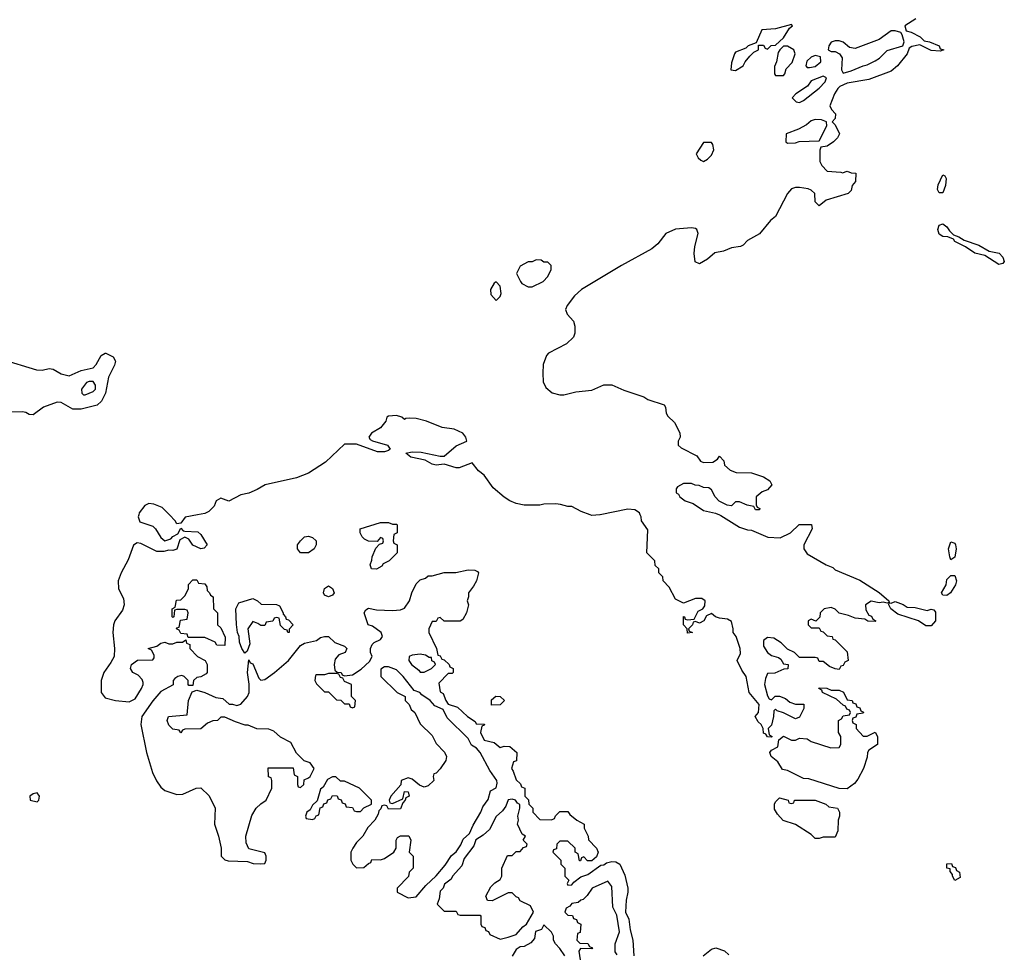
# Model space of a CAD drawing. Header units: inches. Extents: x 2674045 to 2721798, y 838094 to 949477.
# Tile 17 of 27: x 2700802 to 2705737, y 907798 to 912481. Entities that reach past the tile are written whole.
import ezdxf

# ---------------------------------------------------------------- set-up
doc = ezdxf.new("R2010")
doc.units = ezdxf.units.IN
doc.header["$MEASUREMENT"] = 0
doc.layers.add('C7900', color=7, linetype='Continuous')
doc.layers.add('C7901', color=7, linetype='Continuous')

msp = doc.modelspace()

# ---------------------------------------------------------------- linework, layer by layer
at = {"layer": 'C7900', "color": 5, "elevation": 40}
for points in [[(2701398.4, 910000), (2701396.5, 909990), (2701404.5, 909964.5), (2701470, 909943.1), (2701483.1, 909930), (2701510, 909887.3), (2701530, 909870.7), (2701560.2, 909879.8), (2701570, 909891.3), (2701595.3, 909904.7), (2701610, 909934), (2701621, 909921), (2701630, 909918), (2701695.3, 909915.3), (2701710, 909902), (2701742, 909850), (2701726, 909834), (2701709.3, 909829.3), (2701670, 909848.7), (2701650, 909878), (2701630, 909888), (2701605.4, 909874.6), (2701590, 909828), (2701570, 909822), (2701550, 909824), (2701524, 909816), (2701490, 909816.9), (2701410, 909856), (2701390, 909859.7), (2701372.4, 909847.6), (2701345.5, 909774.5), (2701310, 909709.4), (2701296.1, 909670), (2701296.5, 909630), (2701321.5, 909581.5), (2701326, 909550), (2701316.5, 909523.5), (2701279.5, 909470), (2701271.8, 909450), (2701268.8, 909410), (2701278, 909330), (2701274.9, 909290), (2701259.5, 909260.5), (2701223, 909210), (2701210.7, 909170), (2701210.6, 909110), (2701230, 909083), (2701282, 909070), (2701350, 909062.6), (2701381.4, 909078.5), (2701413.2, 909130), (2701421.2, 909150), (2701420.2, 909160.2), (2701415.5, 909175.5), (2701396.5, 909196.5), (2701368.7, 909210), (2701358, 909230), (2701362, 909250), (2701392, 909272), (2701470, 909274), (2701476.4, 909283.6), (2701476.4, 909296.4), (2701462, 909322), (2701446, 909330), (2701490, 909342), (2701510, 909358), (2701530, 909362), (2701550, 909354), (2701570, 909354), (2701590, 909362), (2701618, 909362), (2701634, 909374), (2701638, 909358), (2701654, 909350), (2701654, 909330), (2701694, 909290), (2701731.1, 909271.1), (2701742, 909250), (2701742, 909210), (2701736.9, 909203.1), (2701710, 909188), (2701690, 909186), (2701674, 909170), (2701670, 909146), (2701650, 909146), (2701646, 909150), (2701646, 909170), (2701626, 909190), (2701614.6, 909194.6), (2701594, 909190), (2701579.6, 909180.4), (2701572, 909170), (2701571.3, 909148.7), (2701510, 909115.3), (2701470, 909069), (2701413.4, 908990), (2701408.4, 908950), (2701436.9, 908810), (2701468.5, 908708.5), (2701487.1, 908667.1), (2701510, 908635.5), (2701530, 908619.1), (2701590, 908598.8), (2701619.3, 908600.7), (2701686, 908630), (2701710, 908632), (2701751.6, 908591.6), (2701782, 908530), (2701778, 908450), (2701798, 908390), (2701811.3, 908330), (2701812, 908290), (2701830, 908272), (2701846.4, 908266.4), (2701943.6, 908263.6), (2701972.7, 908252.7), (2702010, 908252), (2702030, 908254), (2702038, 908270), (2702038, 908290), (2702030, 908306), (2701950, 908326), (2701936.4, 908356.4), (2701935.3, 908390), (2701965.6, 908494.4), (2701988, 908530), (2702010, 908552), (2702038, 908570), (2702066, 908630), (2702066, 908670), (2702062, 908682), (2702048.4, 908688.4), (2702047.3, 908732.7), (2702172.7, 908732.7), (2702178, 908698), (2702194, 908690), (2702194, 908650), (2702198, 908638), (2702210, 908634), (2702226, 908650), (2702227.3, 908672.7), (2702250, 908682), (2702258, 908690), (2702278, 908730), (2702258, 908758), (2702227.3, 908767.3), (2702190, 908806), (2702160.4, 908860.4), (2702110, 908886), (2702076.4, 908916.4), (2702050, 908926), (2701990, 908928), (2701947.3, 908947.3), (2701932.7, 908947.3), (2701883.1, 908963.1), (2701830, 908986), (2701810, 908986), (2701794, 908970), (2701770, 908968), (2701743.6, 908956.4), (2701710, 908928), (2701630, 908926), (2701618, 908922), (2701610, 908908), (2701602, 908922), (2701570, 908926), (2701550, 908946), (2701542, 908970), (2701548, 908990), (2701642, 908998), (2701648, 909070), (2701667.3, 909112.7), (2701690, 909122), (2701730.7, 909110.7), (2701785.4, 909085.4), (2701819.6, 909079.6), (2701852, 909052), (2701868, 909052), (2701890, 909044.7), (2701910, 909051.3), (2701944, 909090), (2701952, 909110), (2701952.7, 909152.7), (2701944, 909210), (2701950, 909274), (2701958, 909258), (2701970, 909254), (2702001.4, 909181.4), (2702010, 909171.3), (2702030, 909176), (2702079, 909210), (2702149, 909270), (2702210, 909346), (2702230, 909358), (2702290, 909371.3), (2702310, 909386), (2702330, 909391), (2702350.7, 909390.7), (2702381, 909361), (2702430, 909342), (2702442, 909330), (2702434, 909310), (2702401, 909299), (2702382.8, 909277.2), (2702378, 909250), (2702382, 909222), (2702392.7, 909212.7), (2702414, 909210), (2702418, 909198), (2702430, 909194), (2702470, 909198), (2702513.6, 909226.4), (2702554.6, 909265.4), (2702568.7, 909290), (2702561.2, 909310), (2702561.2, 909330), (2702569, 909350), (2702578.9, 909361.1), (2702610, 909376), (2702621.2, 909390), (2702614, 909410), (2702570, 909442), (2702548, 909450), (2702528.7, 909510), (2702536.4, 909523.6), (2702550, 909532), (2702590, 909524.7), (2702670, 909521), (2702710, 909524.7), (2702730, 909532), (2702755.3, 909570), (2702768, 909610), (2702790, 909654), (2702810, 909674), (2702836.4, 909683.6), (2702850, 909694), (2702870, 909694), (2702930, 909712), (2702988.4, 909711.6), (2703050, 909724.7), (2703083.6, 909723.6), (2703096.9, 909716.9), (2703102, 909710), (2703091.3, 909670), (2703077.3, 909642.7), (2703052, 909610), (2703052, 909590), (2703044.7, 909570), (2703052, 909550), (2703042, 909510), (2703023.6, 909476.4), (2703010, 909468), (2702930, 909468), (2702910, 909486), (2702898, 909482), (2702890, 909466), (2702870, 909466), (2702852, 909430), (2702852, 909410), (2702892, 909330), (2702898, 909298), (2702910, 909294), (2702918, 909278), (2702930, 909274), (2702954, 909250), (2702958, 909238), (2702974, 909230), (2702974, 909210), (2702970, 909206), (2702950, 909206), (2702903.6, 909156.4), (2702910, 909114), (2702925.4, 909105.4), (2702938, 909070), (2702950, 909052), (2702997.3, 909037.3), (2703046, 908990), (2703084.7, 908964.7), (2703090, 908954), (2703132, 908952), (2703130, 908946), (2703118, 908942), (2703112, 908910), (2703130, 908872), (2703179.6, 908859.6), (2703210, 908834), (2703230, 908842), (2703259.6, 908839.6), (2703294, 908810), (2703291.6, 908768.4), (2703278, 908762), (2703266.8, 908730), (2703276, 908716), (2703290, 908672), (2703312.7, 908652.7), (2703318, 908638), (2703334, 908630), (2703334, 908590), (2703352.7, 908572.7), (2703354, 908550), (2703374, 908530), (2703374, 908510), (2703410, 908474), (2703467.3, 908472.7), (2703482, 908478), (2703487.3, 908492.7), (2703510, 908514), (2703550, 908514), (2703559.6, 908499.6), (2703594, 908470), (2703632, 908450), (2703632, 908430), (2703652, 908390), (2703652.7, 908372.7), (2703694, 908330), (2703702, 908310), (2703692.7, 908287.3), (2703670, 908266), (2703647.3, 908267.3), (2703630, 908286), (2703618, 908282), (2703612.7, 908267.3), (2703607.3, 908267.3), (2703602, 908302), (2703586, 908310), (2703586, 908330), (2703550, 908366), (2703510, 908366), (2703494, 908350), (2703492.7, 908327.3), (2703478, 908322), (2703474, 908310), (2703514, 908270), (2703514, 908250), (2703534, 908230), (2703534, 908190), (2703554, 908170), (2703546.4, 908153.6), (2703550, 908144.7), (2703570, 908146), (2703580.2, 908159.8), (2703614, 908186), (2703650, 908198), (2703714.6, 908245.4), (2703730, 908246.8), (2703744, 908256), (2703770, 908262.8), (2703790, 908261), (2703810.6, 908250.6), (2703835.5, 908195.5), (2703851, 908130), (2703851, 908110), (2703841.6, 908070), (2703839.1, 908010), (2703854.7, 907974.7), (2703861.6, 907921.6), (2703874.9, 907870), (2703880.7, 907790)], [(2701693.3, 910000), (2701631.1, 909988.9), (2701610, 909958), (2701590, 909955.3), (2701581.2, 909970), (2701552.3, 910000)], [(2703711.9, 910000), (2703710, 909999.6), (2703670, 909997), (2703661.8, 910000)], [(2704309.1, 910000), (2704316.8, 909996.8), (2704410, 909939.1), (2704450, 909924.9), (2704470, 909922.8), (2704552.3, 909887.7), (2704614.6, 909885.4), (2704666, 909910), (2704708.4, 909951.6), (2704771.6, 909951.6), (2704774, 909930), (2704732, 909850), (2704732, 909830), (2704750, 909804.7), (2704844.7, 909750), (2704877.3, 909737.3), (2704890, 909724.7), (2705012.4, 909672.4), (2705110.4, 909610.4), (2705158, 909570), (2705159.6, 909560.4), (2705150, 909558), (2705130, 909562), (2705110, 909559), (2705070, 909568), (2705042, 909550), (2705043.6, 909523.6), (2705058, 909498), (2705072, 909492), (2705078, 909478), (2705094, 909470), (2705090, 909466), (2705052.7, 909467.3), (2705038, 909478), (2704990, 909482), (2704956.4, 909496.4), (2704910, 909508), (2704890, 909528), (2704870, 909535.3), (2704834, 909530), (2704814, 909510), (2704812.7, 909487.3), (2704792.7, 909467.3), (2704770, 909478), (2704754, 909470), (2704754, 909450), (2704770, 909434), (2704810, 909434), (2704818, 909418), (2704830, 909414), (2704850, 909394), (2704874, 909390), (2704878, 909378), (2704890, 909374), (2704950, 909314), (2704954, 909270), (2704938, 909262), (2704930, 909246), (2704918, 909242), (2704910, 909226), (2704890, 909228), (2704860.4, 909240.4), (2704830, 909266), (2704810, 909266), (2704802, 909282), (2704790, 909286), (2704710, 909286), (2704686, 909310), (2704650, 909328), (2704618.6, 909358.6), (2704582.7, 909382.7), (2704550, 909385.2), (2704531, 909370), (2704530, 909342), (2704551, 909310), (2704570, 909294.8), (2704605.4, 909285.4), (2704616.9, 909276.9), (2704630, 909254), (2704654, 909250), (2704651.6, 909228.4), (2704632.7, 909227.3), (2704587.3, 909207.3), (2704550, 909206), (2704539.6, 909180.4), (2704536, 909150), (2704550, 909094), (2704558, 909078), (2704570, 909074), (2704588.4, 909091.6), (2704610, 909092), (2704639.8, 909079.8), (2704662, 909062), (2704690, 909051.3), (2704732, 909052), (2704732, 909030), (2704710, 908986), (2704690, 908978), (2704630, 909008.7), (2704598, 909018), (2704590, 909026), (2704582, 909018), (2704581, 908990), (2704570, 908946), (2704554, 908930), (2704558, 908898), (2704574, 908890), (2704570, 908886), (2704550, 908888), (2704542, 908902), (2704530, 908906), (2704528, 908930), (2704518, 908950), (2704503.1, 908963.1), (2704488, 908990), (2704506, 909010), (2704508, 909050), (2704459, 909110), (2704444, 909190), (2704421.5, 909221.5), (2704398, 909270), (2704414.6, 909305.4), (2704414, 909330), (2704394, 909390), (2704378, 909410), (2704379, 909430), (2704370, 909466), (2704350, 909478), (2704310, 909482), (2704288.9, 909488.9), (2704270, 909506), (2704245.4, 909494.6), (2704231.1, 909468.9), (2704210, 909458), (2704190, 909466), (2704178, 909462), (2704174, 909450), (2704154, 909430), (2704158, 909418), (2704174, 909410), (2704150, 909408), (2704148, 909430), (2704129, 909450), (2704128.7, 909491.3), (2704134, 909490), (2704138, 909478), (2704150, 909474), (2704182, 909478), (2704203.1, 909516.9), (2704226, 909530), (2704236.4, 909543.6), (2704238, 909570), (2704220.4, 909580.4), (2704190, 909582), (2704130, 909558), (2704090, 909578), (2704058, 909638), (2704028, 909670), (2704026, 909690), (2704006, 909710), (2704006, 909730), (2703987.3, 909747.3), (2703986, 909770), (2703946, 909810), (2703950, 909926), (2703919, 909970), (2703917.2, 909990), (2703912.9, 910000)], [(2703796.4, 907796.4), (2703786, 907810), (2703786, 907850), (2703808.9, 907911.1), (2703794.8, 907994.8), (2703774.5, 908034.5), (2703770, 908138), (2703750, 908164), (2703671.3, 908130), (2703647.1, 908092.9), (2703626.4, 908073.6), (2703614, 908070), (2703602, 908058), (2703570, 908053.2), (2703559.8, 908040.2), (2703542, 908030), (2703534, 908010), (2703550, 907994), (2703572.7, 907992.7), (2703578, 907978), (2703592.7, 907972.7), (2703598, 907958), (2703614, 907950), (2703611.6, 907908.4), (2703598, 907902), (2703594, 907870), (2703610, 907854), (2703650, 907852), (2703658, 907838), (2703674, 907830), (2703670, 907826), (2703612.7, 907827.3), (2703605.4, 907814.6), (2703611.3, 907770)], [(2703535.3, 907790), (2703510, 907828), (2703488, 907850), (2703478, 907870), (2703478, 907890), (2703468, 907910), (2703430, 907946), (2703416.9, 907923.1), (2703388, 907912), (2703382, 907878), (2703363.6, 907856.4), (2703330, 907838), (2703310, 907835.3), (2703290, 907822), (2703271, 907789)], [(2704228, 907790), (2704270, 907824.7), (2704290.9, 907830.9), (2704335.3, 907815.3), (2704356, 907796)]]:
    msp.add_lwpolyline(points, dxfattribs=at)
for points in [[(2702670, 909954), (2702690, 909954), (2702694, 909950), (2702694, 909910), (2702678, 909902), (2702674, 909870), (2702678, 909858), (2702694, 909850), (2702694, 909810), (2702654, 909770), (2702624.7, 909755.3), (2702616.9, 909743.1), (2702590, 909728), (2702566, 909730), (2702558, 909750), (2702567.3, 909772.7), (2702568, 909790), (2702587.3, 909832.7), (2702606, 909854), (2702622, 909858), (2702626, 909870), (2702622, 909882), (2702610, 909886), (2702594, 909866), (2702550, 909868), (2702530, 909878), (2702518, 909890), (2702508, 909910), (2702508, 909930), (2702610, 909962), (2702650, 909962)], [(2702250, 909809.4), (2702209.5, 909809.5), (2702194, 909830), (2702194, 909850), (2702209, 909870), (2702230, 909890.8), (2702250, 909894), (2702270, 909887.3), (2702287.3, 909870), (2702287.3, 909850), (2702277.3, 909830)], [(2705470, 909775.3), (2705463.7, 909790), (2705457.2, 909830), (2705470, 909864.7), (2705490, 909858), (2705493, 909850), (2705496.3, 909830), (2705490, 909788)], [(2705450, 909597), (2705430, 909597.2), (2705422.9, 909610), (2705445.1, 909650), (2705450, 909676), (2705470, 909696), (2705490, 909696), (2705497.1, 909670), (2705493, 909650), (2705467.3, 909610)], [(2701830, 909346), (2701790, 909348), (2701782, 909362), (2701730, 909386), (2701646, 909386), (2701642, 909402), (2701610, 909406), (2701602, 909422), (2701588.4, 909428.4), (2701590, 909434), (2701602, 909438), (2701607.3, 909472.7), (2701642, 909478), (2701646, 909510), (2701642, 909522), (2701630, 909526), (2701590, 909526), (2701578, 909522), (2701574, 909490), (2701570, 909486), (2701566, 909490), (2701566, 909530), (2701582, 909538), (2701587.3, 909572.7), (2701610, 909574), (2701630, 909594), (2701648, 909630), (2701648.4, 909651.6), (2701670, 909674), (2701690, 909674), (2701698, 909658), (2701730, 909654), (2701739.6, 909639.6), (2701742, 909622), (2701754, 909610), (2701758, 909598), (2701772, 909590), (2701774, 909530), (2701794, 909510), (2701794, 909450), (2701810, 909434), (2701832.7, 909387.3)], [(2702350, 909588.7), (2702330, 909598), (2702325.2, 909610), (2702330, 909632), (2702350, 909644.7), (2702370, 909632), (2702378, 909610), (2702370, 909598)], [(2702146, 909410), (2702142, 909422), (2702130, 909426), (2702110, 909446), (2702102, 909482), (2702090, 909486), (2702078, 909482), (2702071.6, 909468.4), (2702038, 909462), (2702030, 909446), (2702010, 909446), (2701996.4, 909456.4), (2701970, 909466), (2701946, 909430), (2701954.8, 909354.8), (2701942, 909318), (2701930, 909308), (2701915.3, 909330), (2701903.1, 909363.1), (2701902, 909390), (2701894, 909410), (2701888.9, 909451.1), (2701886, 909530), (2701901.2, 909558.8), (2701970, 909582), (2701994, 909570), (2702012.7, 909552.7), (2702090, 909551.3), (2702103.6, 909543.6), (2702122, 909510), (2702122, 909502), (2702134, 909490), (2702138, 909478), (2702150, 909474), (2702172, 909450), (2702152.7, 909427.3), (2702152, 909410)], [(2705350, 909520.4), (2705370, 909527.7), (2705384, 909524), (2705392.4, 909512.4), (2705392.7, 909470), (2705370, 909444), (2705344, 909444), (2705308, 909470), (2705203.2, 909503.2), (2705168, 909530), (2705158, 909550), (2705160.4, 909559.6), (2705170, 909558), (2705190, 909566), (2705230, 909550.6), (2705250, 909537.3), (2705290, 909535.8)], [(2702810, 909302), (2702770, 909298), (2702754, 909290), (2702752, 909270), (2702766, 909250), (2702802.8, 909222.8), (2702810, 909212), (2702830, 909212), (2702850, 909222), (2702866, 909230), (2702886, 909250), (2702882, 909262), (2702868.4, 909268.4), (2702866, 909286), (2702854, 909286), (2702836.4, 909296.4)], [(2702650, 909239), (2702630, 909238), (2702612.7, 909227.3), (2702612, 909190), (2702694, 909110), (2702734, 909090), (2702734, 909070), (2702754, 909050), (2702764.7, 909024.7), (2702782, 909010), (2702810, 908954), (2702870, 908894), (2702890, 908854), (2702931.1, 908811.1), (2702942, 908790), (2702938, 908770), (2702910, 908728), (2702890, 908706), (2702878, 908702), (2702874, 908690), (2702878, 908670), (2702850, 908642), (2702830, 908635.3), (2702806, 908646), (2702770, 908675.3), (2702750, 908682), (2702714, 908670), (2702712, 908648), (2702662, 908590), (2702654, 908570), (2702658, 908558), (2702670, 908554), (2702722, 908578), (2702730, 908614), (2702750, 908612), (2702754, 908590), (2702738, 908582), (2702734, 908570), (2702722, 908558), (2702710, 908528), (2702650, 908526), (2702642, 908542), (2702630, 908546), (2702618, 908542), (2702612.7, 908527.3), (2702602, 908518), (2702599.6, 908500.4), (2702582, 908470), (2702546.4, 908433.6), (2702522, 908390), (2702490, 908358), (2702472, 908330), (2702462, 908310), (2702462, 908270), (2702472, 908250), (2702490, 908232), (2702527.3, 908232.7), (2702550, 908254), (2702562, 908258), (2702567.3, 908272.7), (2702610, 908271.3), (2702630, 908278), (2702678, 908310), (2702688.7, 908330), (2702688.7, 908370), (2702696.4, 908383.6), (2702710, 908391.3), (2702752, 908392), (2702762, 908370), (2702754, 908310), (2702774, 908290), (2702774, 908230), (2702754, 908210), (2702751.1, 908188.9), (2702694, 908130), (2702694, 908110), (2702750, 908082), (2702790, 908086), (2702837.5, 908142.5), (2702890, 908191), (2702935.1, 908244.9), (2702966.2, 908293.8), (2702990, 908311), (2703013.6, 908346.4), (2703025.4, 908374.6), (2703057, 908403), (2703074.2, 908445.8), (2703114, 908510), (2703123.1, 908536.9), (2703150, 908574), (2703162, 908618), (2703190, 908632), (2703196, 908656), (2703194, 908670), (2703159.3, 908719.3), (2703110, 908808.7), (2703092, 908832), (2703066.3, 908846.3), (2703050, 908879), (2702943.9, 908983.9), (2702924.7, 909024.7), (2702883.7, 909043.7), (2702859, 909070), (2702818, 909098), (2702808, 909110), (2702780.1, 909120.1), (2702724, 909190), (2702690, 909224)], [(2702390, 909206), (2702350, 909206), (2702330, 909198), (2702290, 909198), (2702285.4, 909194.6), (2702282, 909170), (2702290, 909154), (2702330, 909114), (2702350, 909114), (2702390, 909074), (2702411.6, 909071.6), (2702430, 909054), (2702452.7, 909052.7), (2702458, 909038), (2702470, 909034), (2702482, 909038), (2702486, 909070), (2702466, 909090), (2702466, 909150), (2702430, 909166), (2702422, 909182), (2702410, 909186), (2702402, 909202)], [(2703167.3, 909047.3), (2703167.3, 909072.7), (2703188.4, 909091.6), (2703210.9, 909090.9), (2703231.3, 909070), (2703210, 909048)], [(2704870, 909122), (2704910, 909122), (2704931.3, 909111.3), (2704950, 909074), (2704974, 909070), (2704978, 909058), (2704992.7, 909052.7), (2704998, 909038), (2705012.7, 909032.7), (2705018, 909018), (2705031.6, 909011.6), (2705030, 909006), (2704998, 909002), (2704992.7, 908987.3), (2704978, 908982), (2704974, 908970), (2704978, 908958), (2704994, 908950), (2704994, 908930), (2705030, 908892), (2705050, 908892), (2705090, 908912), (2705102, 908890), (2705102, 908850), (2705058, 908822), (2705051, 908809), (2705050, 908786), (2705030.8, 908730), (2705003.5, 908676.5), (2704986.4, 908653.6), (2704950, 908628), (2704910, 908628.7), (2704757, 908677), (2704730, 908679.3), (2704650, 908719), (2704624.7, 908724.7), (2704602, 908762), (2704569.2, 908789.2), (2704562, 908810), (2704570, 908822), (2704602, 908838), (2704607.3, 908872.7), (2704630, 908891.3), (2704670, 908872), (2704690, 908872), (2704710, 908882), (2704750, 908878), (2704770, 908864.7), (2704867.3, 908832.7), (2704910, 908834), (2704918, 908850), (2704918, 908890), (2704906, 908910), (2704906, 908970), (2704922, 908978), (2704930, 908994), (2704962, 908998), (2704966, 909010), (2704962, 909022), (2704947.3, 909027.3), (2704942, 909042), (2704930, 909046), (2704896.4, 909076.4), (2704826, 909110), (2704822, 909122), (2704808, 909130), (2704810, 909134), (2704847.3, 909132.7)], [(2702370, 908688), (2702345.4, 908674.6), (2702323.6, 908636.4), (2702310, 908626), (2702292.7, 908567.3), (2702270, 908546), (2702258, 908522), (2702242, 908510), (2702234, 908490), (2702238, 908478), (2702270, 908474), (2702282, 908478), (2702287.3, 908492.7), (2702302, 908498), (2702307.3, 908532.7), (2702322, 908538), (2702327.3, 908552.7), (2702342, 908558), (2702347.3, 908572.7), (2702362, 908578), (2702370, 908594), (2702392.7, 908592.7), (2702398, 908578), (2702412.7, 908572.7), (2702418, 908558), (2702432.7, 908552.7), (2702438, 908538), (2702470, 908534), (2702478, 908518), (2702490, 908514), (2702510, 908514), (2702527.3, 908532.7), (2702566, 908550), (2702566, 908570), (2702506, 908630), (2702430, 908666), (2702410, 908666), (2702387.3, 908687.3)], [(2700890, 908608), (2700870, 908602), (2700852, 908590), (2700854, 908570), (2700890, 908562), (2700898, 908570), (2700902, 908590)], [(2703270, 908576), (2703250, 908572.3), (2703238.7, 908541.3), (2703222, 908518), (2703190, 908488.7), (2703156.3, 908423.7), (2703125.2, 908394.8), (2703087.9, 908372.1), (2703078.8, 908341.2), (2703030, 908279), (2703017.6, 908242.4), (2702971, 908190), (2702964.5, 908175.5), (2702931.3, 908150), (2702924.7, 908130), (2702910, 908115.3), (2702904.5, 908075.5), (2702894, 908050), (2702930, 908014), (2702990, 908014), (2702998, 907998), (2703010, 907994), (2703110, 907994), (2703114, 907990), (2703114, 907950), (2703118, 907938), (2703132.7, 907932.7), (2703138, 907918), (2703152.7, 907912.7), (2703158, 907898), (2703210, 907874), (2703250, 907884.7), (2703290, 907898), (2703323.7, 907936.3), (2703342, 907950), (2703378, 908010), (2703362, 908042), (2703310, 908066), (2703302, 908082), (2703290, 908086), (2703270, 908106), (2703250, 908106), (2703170, 908066), (2703147.3, 908067.3), (2703138, 908090), (2703163.1, 908136.9), (2703183.1, 908156.9), (2703210, 908174), (2703218, 908190), (2703218, 908230), (2703247.3, 908292.7), (2703270, 908294), (2703290, 908314), (2703310, 908314), (2703327.3, 908332.7), (2703342, 908338), (2703346, 908350), (2703326, 908370), (2703338, 908390), (2703320.2, 908400.2), (2703298, 908450), (2703302, 908470), (2703299, 908490), (2703309, 908530), (2703308.4, 908548.4), (2703296.4, 908556.4), (2703288, 908570)], [(2704670, 908554), (2704682, 908558), (2704686, 908570), (2704689.1, 908570.9), (2704790, 908570.6), (2704842, 908550), (2704858, 908538), (2704902, 908530), (2704910.7, 908510.7), (2704910.7, 908490.7), (2704904.7, 908470), (2704903.6, 908416.4), (2704890, 908386), (2704830, 908386), (2704810, 908378), (2704790, 908378), (2704770, 908398), (2704690, 908448), (2704629.1, 908469.1), (2704600.2, 908500.2), (2704586, 908526), (2704585.2, 908550), (2704590, 908562), (2704610, 908582), (2704654, 908570), (2704658, 908558)], [(2705490, 908168.7), (2705478, 908190), (2705478, 908198), (2705466, 908214), (2705466, 908226), (2705448.7, 908230), (2705450, 908252), (2705472.7, 908252.7), (2705478, 908238), (2705492.7, 908232.7), (2705498, 908218), (2705512, 908210), (2705516, 908184)]]:
    msp.add_lwpolyline(points, close=True, dxfattribs=at)
at = {"layer": 'C7901', "color": 5}
for points, elevation in [([(2705293.7, 912486.3), (2705238, 912450), (2705246, 912426), (2705270, 912419.1), (2705315.8, 912395.8), (2705334.8, 912374.8), (2705362, 912370), (2705410.3, 912350.3), (2705416, 912336), (2705434, 912330), (2705416, 912324), (2705370, 912327), (2705314.6, 912354.6), (2705273.7, 912346.3), (2705260.7, 912339.3), (2705250.8, 912310), (2705202.8, 912250), (2705170, 912222.7), (2705057.5, 912182.5), (2704950, 912164), (2704913.7, 912146.3), (2704903.4, 912136.6), (2704886.8, 912110), (2704862, 912050), (2704871.6, 912031.6), (2704891.3, 912010), (2704890, 911986), (2704874, 911970), (2704890, 911954), (2704911.1, 911908.9), (2704902, 911890), (2704882, 911870), (2704850, 911848), (2704818, 911842), (2704812.7, 911827.3), (2704812, 911770), (2704822, 911750), (2704850, 911722), (2704918, 911718), (2704926, 911714), (2704950, 911722), (2704970, 911714), (2704992.7, 911712.7), (2704992, 911670), (2704974, 911650), (2704970, 911626), (2704954, 911610), (2704843.6, 911576.4), (2704810, 911548), (2704789.3, 911569.3), (2704788, 911610), (2704770, 911628), (2704754.6, 911634.6), (2704710, 911641.2), (2704690, 911641.2), (2704670, 911633.2), (2704651, 911610), (2704590, 911495.3), (2704565.2, 911474.8), (2704510, 911409), (2704450, 911375.3), (2704427.9, 911352.1), (2704414.6, 911345.4), (2704370, 911338), (2704330, 911320.9), (2704286.4, 911313.6), (2704250, 911282), (2704210, 911258), (2704188.4, 911268.4), (2704182, 911310), (2704185.6, 911345.6), (2704202, 911410), (2704195.3, 911430), (2704190, 911435.3), (2704170, 911439), (2704088.5, 911431.5), (2704041, 911410), (2704001.4, 911358.6), (2703970, 911333.2), (2703818, 911250), (2703618, 911130), (2703582.5, 911097.5), (2703546, 911050), (2703538, 911030), (2703546.4, 911006.4), (2703578, 910970), (2703585.4, 910945.4), (2703584.7, 910910), (2703578, 910890), (2703543.5, 910856.5), (2703452, 910810), (2703442, 910798), (2703426.4, 910753.6), (2703424, 910710), (2703426.4, 910666.4), (2703438.8, 910638.8), (2703470.9, 910610.9), (2703510, 910601), (2703530, 910601), (2703590, 910616), (2703670, 910624.7), (2703730, 910651.3), (2703770, 910651.3), (2703830, 910624.7), (2703930, 910591.3), (2703950, 910578), (2704031.6, 910551.6), (2704039.6, 910539.6), (2704042, 910510), (2704050, 910494), (2704083.6, 910463.6), (2704111.1, 910411.1), (2704112, 910390), (2704102, 910370), (2704102, 910350), (2704116.9, 910336.9), (2704196, 910296), (2704214, 910270), (2704230, 910262), (2704276.4, 910263.6), (2704300.4, 910279.6), (2704310, 910294), (2704331.6, 910271.6), (2704334, 910250), (2704363.6, 910223.6), (2704392.7, 910212.7), (2704470, 910211.3), (2704530, 910191.3), (2704562, 910170), (2704571.3, 910150), (2704550, 910126), (2704523.6, 910116.4), (2704494, 910090), (2704494, 910050), (2704498, 910038), (2704512.7, 910032.7), (2704510, 910026), (2704490, 910026), (2704482, 910042), (2704448.4, 910048.4), (2704410, 910066), (2704390, 910066), (2704370, 910046), (2704348.4, 910048.4), (2704308.9, 910068.9), (2704288, 910090), (2704270, 910126), (2704256.4, 910136.4), (2704230, 910138), (2704207.3, 910147.3), (2704188.4, 910148.4), (2704170, 910158), (2704130, 910158), (2704099.6, 910140.4), (2704092, 910130), (2704092, 910110), (2704103.5, 910103.5), (2704111.3, 910090), (2704138, 910070), (2704177.5, 910057.5), (2704230, 910022), (2704290, 910008), (2704309.1, 910000)], 40), ([(2700710, 910779.6), (2700886.6, 910726.6), (2700914, 910726), (2700950, 910733.7), (2700970, 910730.4), (2701010, 910707.7), (2701050, 910697.3), (2701110, 910722.8), (2701170, 910737.3), (2701185.6, 910754.4), (2701210, 910798), (2701231, 910811), (2701234, 910810), (2701270, 910791.3), (2701282, 910770), (2701278, 910750), (2701246.8, 910690), (2701232, 910610), (2701212.4, 910570), (2701190, 910549.7), (2701110, 910529.6), (2701068.7, 910530), (2701010, 910564), (2700990, 910565.2), (2700920.9, 910539.1), (2700870, 910501.2), (2700850, 910502.7), (2700833.1, 910513.1), (2700816.3, 910516.3), (2700750, 910515.4)], 20), ([(2703661.8, 910000), (2703616.6, 910016.6), (2703570, 910042), (2703550, 910042), (2703512.5, 910052.5), (2703490, 910056), (2703430, 910054), (2703410, 910049), (2703330, 910049.2), (2703290, 910057.2), (2703258, 910070), (2703230, 910088.7), (2703175.1, 910135.1), (2703130, 910199), (2703101.6, 910221.6), (2703070, 910261.2), (2703004.4, 910235.6), (2702990, 910235.1), (2702930, 910254), (2702890, 910249.3), (2702870, 910254), (2702834.8, 910274.8), (2702762, 910290), (2702738, 910310), (2702770, 910315.5), (2702814.2, 910314.2), (2702910, 910294), (2702930, 910294), (2702990, 910345.5), (2703044, 910370), (2703038.7, 910390), (2703022.4, 910410), (2702979.3, 910430), (2702918.8, 910438.8), (2702841.2, 910470), (2702790, 910483.5), (2702754.9, 910485.1), (2702736.9, 910483.1), (2702730, 910478), (2702718, 910490), (2702690, 910498.7), (2702650, 910494.7), (2702642, 910490), (2702637.1, 910470), (2702610, 910437), (2702566, 910410), (2702551.3, 910390), (2702558, 910378), (2702570.8, 910370.8), (2702646, 910350), (2702658.8, 910330), (2702650, 910322.7), (2702630, 910316), (2702596, 910316), (2702490, 910355.3), (2702430, 910355.3), (2702335.1, 910264.9), (2702250, 910209.6), (2702190, 910185.1), (2702032, 910150), (2701992.8, 910127.2), (2701950, 910109.4), (2701910, 910100.9), (2701850, 910069.2), (2701810, 910084), (2701787.3, 910070), (2701776.7, 910043.3), (2701750, 910017.2), (2701730, 910006.6), (2701693.3, 910000)], 40), ([(2701552.3, 910000), (2701516.8, 910036.8), (2701474.1, 910054.2), (2701450, 910057), (2701430, 910047.6), (2701400.3, 910010), (2701398.4, 910000)], 40), ([(2703912.9, 910000), (2703908.7, 910010), (2703885.6, 910025.6), (2703850, 910029.3), (2703711.9, 910000)], 40)]:
    msp.add_lwpolyline(points, dxfattribs=dict(at, elevation=elevation))
for points, elevation in [([(2704670, 912458), (2704590, 912436.2), (2704522, 912430), (2704494, 912366), (2704454, 912350), (2704442, 912338), (2704390, 912318), (2704384.7, 912310), (2704370, 912266), (2704367.3, 912230), (2704390, 912227.3), (2704428, 912250), (2704438, 912270), (2704462, 912298), (2704482, 912318), (2704506, 912330), (2704506, 912354), (2704530, 912354), (2704538, 912338), (2704550, 912334), (2704568.4, 912351.6), (2704590, 912354), (2704630, 912391.3), (2704661.2, 912438.8), (2704675.3, 912450)], 40), ([(2705190, 912426), (2705170, 912425.2), (2705110, 912382), (2704990, 912337.2), (2704962, 912342), (2704930, 912368.7), (2704910, 912375.3), (2704890, 912375.3), (2704870, 912368), (2704858, 912350), (2704854, 912330), (2704870, 912322), (2704890, 912322), (2704911, 912311), (2704924.7, 912290), (2704922, 912230), (2704930, 912214), (2704970, 912224.7), (2705029.2, 912250.8), (2705050, 912254.8), (2705090, 912274.8), (2705111.7, 912288.3), (2705150, 912327.3), (2705229.2, 912350.8), (2705236, 912370), (2705226, 912406), (2705218, 912418)], 40), ([(2704650, 912348.7), (2704630, 912348), (2704612, 912330), (2704603.6, 912316.4), (2704596, 912270), (2704586, 912246), (2704584.7, 912210), (2704590, 912202), (2704630, 912202), (2704638, 912210), (2704644.7, 912235.3), (2704673.2, 912266.8), (2704689, 912310), (2704682, 912330)], 40), ([(2704790, 912302), (2704770, 912294), (2704747.1, 912272.9), (2704742, 912250), (2704750, 912242), (2704761, 912241), (2704790, 912246), (2704818, 912270), (2704815.3, 912295.3)], 40), ([(2704830, 912198), (2704770, 912175.3), (2704751.1, 912148.9), (2704692, 912110), (2704674, 912090), (2704694, 912070), (2704710, 912066.8), (2704730, 912076), (2704810, 912138), (2704839, 912170), (2704846, 912190)], 40), ([(2704790, 911982), (2704770, 911975.3), (2704746, 911954), (2704706.4, 911933.6), (2704644.7, 911910), (2704642, 911870), (2704650, 911862), (2704690, 911864.7), (2704708.7, 911871.3), (2704810, 911874), (2704848, 911950), (2704846, 911970), (2704820.4, 911980.4)], 40), ([(2704270, 911866), (2704230, 911866), (2704192, 911810), (2704202, 911790), (2704216.9, 911776.9), (2704230, 911771.3), (2704250, 911782), (2704270, 911802), (2704282, 911830), (2704276.4, 911856.4)], 40), ([(2705410, 911614), (2705402.9, 911630), (2705405.8, 911654.2), (2705430, 911704.7), (2705439.8, 911699.8), (2705446, 911686), (2705443, 911650), (2705430, 911614)], 40), ([(2705710, 911255.1), (2705639.6, 911299.6), (2705590, 911312.3), (2705543.6, 911343.6), (2705490, 911369.5), (2705482, 911382), (2705453.6, 911393.6), (2705430, 911395.1), (2705410, 911406), (2705404.2, 911430), (2705410, 911451.3), (2705430, 911458.8), (2705450, 911444), (2705462.8, 911422.8), (2705482.8, 911402.8), (2705510, 911393.4), (2705535.9, 911375.9), (2705609.1, 911350.9), (2705661.6, 911321.6), (2705711.9, 911311.9), (2705730, 911290.8), (2705737.3, 911270), (2705730, 911259)], 40), ([(2703390, 911278), (2703370, 911268), (2703350, 911268), (2703310, 911246), (2703292, 911210), (2703312, 911170), (2703319.6, 911159.6), (2703350, 911142), (2703370, 911142), (2703426, 911170), (2703450, 911194), (2703466, 911230), (2703466, 911250), (2703450, 911266), (2703430, 911266), (2703416.4, 911276.4)], 40), ([(2703190, 911168), (2703179.6, 911160.4), (2703162, 911130), (2703163.6, 911103.6), (2703190, 911074), (2703210, 911094), (2703215.3, 911110), (2703210, 911146)], 40), ([(2701150, 910668.7), (2701136.9, 910663.1), (2701112, 910630), (2701114, 910610), (2701122, 910602), (2701130, 910602), (2701170, 910618), (2701182, 910630), (2701182, 910650), (2701170, 910668)], 20)]:
    msp.add_lwpolyline(points, close=True, dxfattribs=dict(at, elevation=elevation))

doc.saveas('drawing.dxf')
